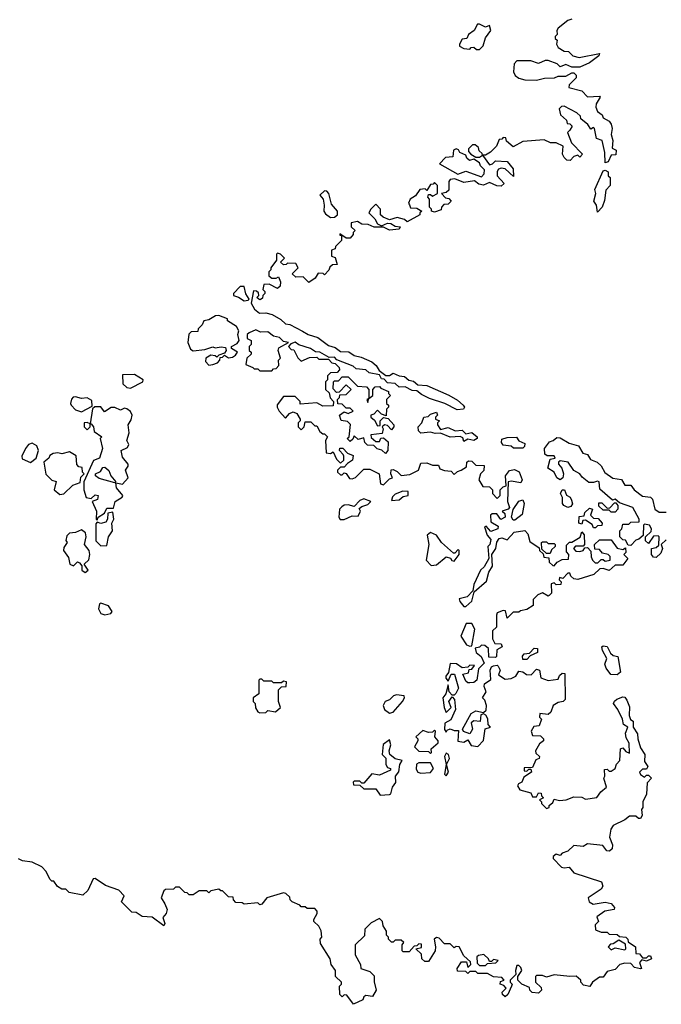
# Model space of a CAD drawing. Extents: x 2219101 to 2444320, y 201258 to 358766.
# Tile 109 of 256: x 2299121 to 2302391, y 276762 to 281780. Entities that reach past the tile are written whole.
import ezdxf

# ---------------------------------------------------------------- set-up
doc = ezdxf.new("R2010")
doc.units = 0

msp = doc.modelspace()

# ---------------------------------------------------------------- linework, layer by layer
at = {"layer": '0CON10XD'}
for points in [[(2301935, 281783.3), (2301913.8, 281776.2), (2301865, 281737.5), (2301857.5, 281725), (2301860, 281705), (2301850, 281695), (2301850, 281685), (2301860, 281675), (2301856.7, 281655), (2301865, 281637.5), (2301895, 281620), (2301918.3, 281618.3), (2301940, 281595), (2301973, 281587), (2302075, 281607.5), (2302072.5, 281595), (2302025, 281560), (2301975, 281537.5), (2301935, 281537.5), (2301905, 281552.5), (2301875, 281540), (2301860, 281555), (2301815, 281572.5), (2301798.3, 281571.7), (2301765, 281556.7), (2301725, 281570), (2301655, 281570), (2301641.2, 281555), (2301636.7, 281515), (2301646.2, 281495), (2301665, 281482), (2301695, 281474.2), (2301755, 281472), (2301795, 281482.5), (2301846.4, 281483.6), (2301865, 281492.5), (2301905, 281492.5), (2301935, 281510), (2301945, 281510), (2301957, 281497), (2301957, 281483), (2301921.7, 281448.3), (2301920, 281435), (2301985, 281417.5), (2302015, 281387.5), (2302075, 281390), (2302080, 281385), (2302058.3, 281351.7), (2302057.5, 281335), (2302065, 281312.5), (2302090, 281295), (2302095, 281280), (2302125, 281262.5), (2302135, 281247.5), (2302140, 281225), (2302136, 281195), (2302143.8, 281165), (2302140, 281125), (2302160, 281115), (2302158.3, 281091.7), (2302135, 281090), (2302120, 281055), (2302105, 281050), (2302103.6, 281103.6), (2302090, 281165), (2302060, 281175), (2302050, 281225), (2302045, 281230), (2302031.7, 281221.7), (2302016.4, 281246.4), (2301980, 281275), (2301978.3, 281288.3), (2301960, 281305), (2301895, 281340), (2301881.7, 281338.3), (2301870, 281325), (2301877.5, 281295), (2301908.3, 281268.3), (2301911.7, 281251.7), (2301925, 281250), (2301937, 281237), (2301925, 281217.5), (2301912.5, 281205), (2301933, 281153), (2301990, 281095), (2301975, 281080), (2301965, 281090), (2301945, 281082.5), (2301927, 281063), (2301910, 281065), (2301895, 281077.5), (2301886.7, 281095), (2301890, 281135), (2301855, 281152.5), (2301826.7, 281153.3), (2301793, 281167), (2301685, 281160), (2301635, 281132.5), (2301601.7, 281161.7), (2301598.3, 281178.3), (2301585, 281180), (2301578.3, 281171.7), (2301565, 281170), (2301550, 281135), (2301520, 281105), (2301495, 281090), (2301480, 281090), (2301478.3, 281098.3), (2301461.7, 281111.7), (2301458.3, 281128.3), (2301441.7, 281141.7), (2301428.3, 281141.7), (2301408.3, 281121.7), (2301408.3, 281108.3), (2301420, 281095), (2301445, 281080), (2301465, 281080), (2301480, 281090), (2301515, 281040), (2301530, 281045), (2301545, 281060), (2301605, 281057.5), (2301635, 281020), (2301638.3, 280981.7), (2301595, 281020), (2301575, 281023.3), (2301561.7, 281018.3), (2301553.6, 281006.4), (2301553.6, 280983.6), (2301590, 280945), (2301575, 280932.5), (2301553, 280933), (2301515, 280950), (2301485, 280936), (2301461.4, 280941.4), (2301438.3, 280958.3), (2301385, 280950), (2301339.3, 280969.3), (2301314.2, 280965.8), (2301307.5, 280955), (2301308.3, 280911.7), (2301295, 280900), (2301270, 280895), (2301291.7, 280871.7), (2301308.3, 280868.3), (2301320, 280855), (2301305, 280840), (2301281.7, 280838.3), (2301270, 280825), (2301268.3, 280811.7), (2301235, 280800), (2301220, 280805), (2301220, 280815), (2301210, 280825), (2301210, 280865), (2301200, 280875), (2301205, 280890), (2301215, 280890), (2301225, 280880), (2301250, 280895), (2301250, 280935), (2301235, 280950), (2301228.3, 280941.7), (2301215, 280940), (2301195, 280910), (2301187.5, 280917.5), (2301160, 280915), (2301138.3, 280881.7), (2301110, 280865), (2301102.5, 280845), (2301106.7, 280836.7), (2301111.7, 280821.7), (2301145, 280820), (2301170, 280805), (2301160, 280795), (2301160, 280785), (2301095, 280750), (2301081.7, 280761.7), (2301045, 280772.5), (2301005, 280760), (2300973, 280773), (2300960, 280785), (2300960, 280815), (2300935, 280840), (2300910, 280815), (2300900, 280795), (2300930, 280765), (2300945, 280740), (2300965, 280730), (2300995, 280742.5), (2301011.7, 280741.7), (2301035, 280727.5), (2301060, 280725), (2301055, 280712.5), (2301005, 280707.5), (2300975, 280722.5), (2300927, 280723), (2300896.7, 280736.7), (2300865, 280737.5), (2300841.7, 280751.7), (2300810, 280745), (2300810, 280725), (2300830, 280705), (2300820, 280695), (2300820, 280685), (2300805, 280667.5), (2300785, 280667.5), (2300751.7, 280688.3), (2300751.7, 280681.7), (2300760, 280680), (2300760, 280655), (2300730, 280625), (2300728.3, 280611.7), (2300710, 280605), (2300710, 280575), (2300728.3, 280568.3), (2300738.3, 280531.7), (2300715, 280530), (2300700.7, 280519.3), (2300697, 280503), (2300675, 280480), (2300667, 280487), (2300641.7, 280488.3), (2300626.7, 280463.3), (2300595, 280440), (2300565, 280470), (2300528.3, 280468.3), (2300510, 280485), (2300540, 280515), (2300528.3, 280538.3), (2300485, 280540), (2300478.3, 280531.7), (2300465, 280530), (2300450, 280545), (2300470, 280565), (2300450, 280585), (2300435, 280590), (2300430, 280585), (2300430, 280555), (2300400, 280515), (2300400, 280505), (2300390, 280495), (2300390, 280475), (2300405, 280462.5), (2300427.5, 280462.5), (2300440, 280470), (2300450, 280445), (2300448.3, 280421.7), (2300435, 280410), (2300391.7, 280431.7), (2300365, 280430), (2300360, 280405), (2300370, 280395), (2300370, 280385), (2300360, 280375), (2300358.3, 280361.7), (2300347, 280353), (2300340, 280355), (2300330, 280365), (2300340, 280375), (2300338.3, 280388.3), (2300327, 280397), (2300312.5, 280397.5), (2300300, 280335), (2300317.1, 280305), (2300342.5, 280285), (2300375, 280286.2), (2300407, 280277), (2300452.2, 280252.2), (2300475, 280230.5), (2300496.7, 280226.7), (2300562.7, 280192.7), (2300590.8, 280175), (2300640, 280160), (2300695, 280120), (2300729.1, 280109.1), (2300755, 280088.9), (2300797.5, 280087.5), (2300825, 280068.9), (2300861.1, 280061.1), (2300916.1, 280036.1), (2300937.9, 280017.9), (2300952.3, 279992.3), (2300986.4, 279966.4), (2301005, 279967.5), (2301025, 279978.5), (2301054.4, 279964.4), (2301082, 279962), (2301103.8, 279943.8), (2301127.6, 279937.6), (2301150, 279920), (2301196.2, 279916.2), (2301307.2, 279867.2), (2301351.9, 279841.9), (2301381.4, 279815), (2301387.1, 279805), (2301383.3, 279795), (2301351.2, 279791.2), (2301287.5, 279825), (2301210, 279850), (2301169.3, 279869.3), (2301145, 279888.8), (2301121.2, 279891.2), (2301085, 279908.8), (2301055, 279907.5), (2301035, 279926.7), (2300995, 279930), (2300978.3, 279948.3), (2300965, 279950), (2300955, 279970), (2300901.2, 279981.2), (2300885, 279996.2), (2300835, 280000), (2300820, 280015), (2300737, 280047), (2300725, 280060), (2300698.3, 280058.3), (2300650, 280085)], [(2301465, 281627.5), (2301483.6, 281646.4), (2301495, 281687.5), (2301522.5, 281725), (2301515, 281750), (2301495, 281741.2), (2301465, 281757.5), (2301453.3, 281756.7), (2301437.5, 281725), (2301407.5, 281705), (2301400, 281685), (2301375, 281680), (2301362.5, 281655), (2301362.5, 281645), (2301385, 281633.3), (2301415, 281630), (2301421.7, 281638.3), (2301435, 281640), (2301448.3, 281628.3), (2301465, 281627.5)], [(2301475, 280980), (2301487.5, 280995), (2301490, 281015), (2301470, 281035), (2301465, 281050), (2301435, 281070), (2301413, 281063), (2301400, 281075), (2301395, 281090), (2301363.3, 281103.3), (2301356.4, 281116.4), (2301345, 281122.5), (2301332.5, 281115), (2301328.3, 281081.7), (2301291.7, 281078.3), (2301260, 281045), (2301353.6, 280993.6), (2301395, 281007.5), (2301475, 280980)], [(2302065, 280800), (2302060, 280835), (2302047.5, 280855), (2302057.5, 280895), (2302052.5, 280915), (2302095, 281010), (2302105, 281012.5), (2302120, 281005), (2302120, 280985), (2302130, 280975), (2302130, 280935), (2302108.3, 280911.7), (2302101.7, 280858.3), (2302090, 280825), (2302065, 280800)], [(2300705, 280772.5), (2300725, 280774.3), (2300740, 280785), (2300740, 280805), (2300710.6, 280840.6), (2300696.7, 280895), (2300686.7, 280906.7), (2300675, 280907.5), (2300650, 280885), (2300666.7, 280865), (2300672.5, 280835), (2300670, 280805), (2300680, 280790), (2300705, 280772.5)], [(2300265, 280346.7), (2300285, 280350), (2300290, 280355), (2300273, 280383), (2300265, 280420), (2300245, 280420), (2300210, 280385), (2300210, 280375), (2300236.2, 280366.2), (2300265, 280346.7)], [(2300085, 280020), (2300105, 280022.5), (2300128.3, 280031.7), (2300140, 280045), (2300141.7, 280058.3), (2300155, 280060), (2300165, 280070), (2300185, 280056.7), (2300205, 280060), (2300220, 280070), (2300230, 280085), (2300200, 280105), (2300200, 280115), (2300229.3, 280130.7), (2300240, 280145), (2300233.3, 280175), (2300237.5, 280195), (2300226.4, 280216.4), (2300180, 280245), (2300180, 280255), (2300135, 280272.5), (2300118.3, 280271.7), (2300085, 280250), (2300060, 280245), (2300050, 280225), (2300030, 280205), (2300028.3, 280191.7), (2299995, 280190), (2299983, 280177), (2299977.5, 280135), (2299991.7, 280101.7), (2300005, 280093.3), (2300065, 280100), (2300105, 280112.5), (2300117, 280107), (2300147, 280113), (2300169.3, 280109.3), (2300172.5, 280095), (2300165, 280080), (2300135, 280070), (2300125, 280060), (2300117, 280067), (2300095, 280070), (2300070, 280055), (2300068.3, 280038.3), (2300085, 280020)], [(2300405, 279990), (2300415, 280000), (2300428.3, 280001.7), (2300441.7, 280018.3), (2300440, 280045), (2300450, 280055), (2300437.5, 280095), (2300441.7, 280108.3), (2300490, 280135), (2300465, 280140), (2300445, 280160), (2300415, 280166.7), (2300385, 280190), (2300347.5, 280187.5), (2300325, 280200), (2300290, 280185), (2300280, 280175), (2300280, 280155), (2300300, 280145), (2300300, 280125), (2300290, 280115), (2300290, 280095), (2300300, 280085), (2300300, 280075), (2300277.5, 280055), (2300273, 280023), (2300308.3, 280008.3), (2300315, 280000), (2300335, 280000), (2300345, 279990), (2300405, 279990)], [(2300650, 280085), (2300627.5, 280087.5), (2300602.5, 280105), (2300543.6, 280123.6), (2300525, 280136.2), (2300502.5, 280127.5), (2300490, 280115), (2300505, 280100), (2300518.3, 280098.3), (2300537.5, 280057.5), (2300555, 280040), (2300598.3, 280058.3), (2300635, 280060), (2300645, 280050), (2300695, 280050), (2300711.7, 280031.7), (2300728.3, 280028.3), (2300748.3, 280008.3), (2300750, 279995), (2300738.3, 279981.7), (2300705, 279980), (2300690, 279965), (2300690, 279945), (2300680, 279935), (2300680, 279895), (2300698.3, 279878.3), (2300703, 279853), (2300720, 279835), (2300718.3, 279811.7), (2300665, 279810), (2300635, 279827.5), (2300550, 279820), (2300550, 279835), (2300525, 279860), (2300465, 279860), (2300433, 279817), (2300432.5, 279805), (2300442.5, 279785), (2300475, 279750), (2300495, 279772.5), (2300515, 279782.5), (2300533, 279773), (2300550, 279745), (2300550, 279735), (2300540, 279725), (2300540, 279705), (2300555, 279690), (2300570, 279705), (2300575, 279730), (2300605, 279730), (2300625, 279710), (2300635, 279710), (2300650.7, 279680.7), (2300665, 279670), (2300675, 279670), (2300690, 279655), (2300680, 279635), (2300682.5, 279572.5), (2300705, 279570), (2300718.3, 279578.3), (2300735, 279540), (2300755, 279520), (2300772.5, 279535), (2300772.5, 279555), (2300770, 279565), (2300750, 279585), (2300753, 279597), (2300767, 279597), (2300791.7, 279571.7), (2300820, 279560), (2300817.5, 279535), (2300791.2, 279518.8), (2300775, 279500), (2300755, 279500), (2300740, 279485), (2300740, 279475), (2300755, 279460), (2300765, 279460), (2300775, 279470), (2300785, 279467.5), (2300801.7, 279441.7), (2300815, 279440), (2300832.5, 279447.5), (2300875, 279490), (2300905, 279490), (2300952.5, 279465), (2300960, 279415), (2300975, 279410), (2301005, 279440), (2301020, 279445), (2301012.5, 279465), (2301013.3, 279486.7), (2301025, 279487.5), (2301045, 279477.5), (2301065, 279457.5), (2301108.3, 279461.7), (2301152.5, 279485), (2301165, 279520), (2301195, 279522.5), (2301225, 279510), (2301255, 279510), (2301261.7, 279491.7), (2301285, 279482.5), (2301320, 279480), (2301335, 279462.5), (2301351.7, 279478.3), (2301370, 279485), (2301398.3, 279501.7), (2301400, 279525), (2301408.3, 279531.7), (2301425, 279530), (2301445, 279510), (2301488.3, 279508.3), (2301487, 279483), (2301470, 279465), (2301460, 279435), (2301481.7, 279401.7), (2301515, 279400), (2301530, 279385), (2301530, 279365), (2301555, 279340), (2301570, 279355), (2301570, 279385), (2301585, 279400), (2301600, 279405), (2301597.5, 279455), (2301617, 279483), (2301643, 279487), (2301666.1, 279476.1), (2301682, 279435), (2301675, 279420), (2301625, 279428.8), (2301610, 279425), (2301607.5, 279325), (2301616.4, 279293.6), (2301610, 279285), (2301580, 279275), (2301593.6, 279263.6), (2301595.8, 279244.2), (2301573.3, 279233.3), (2301551.7, 279261.7), (2301528.3, 279261.7), (2301520, 279255), (2301521.7, 279221.7), (2301559.3, 279199.3), (2301557.5, 279185), (2301522.5, 279172.5), (2301498.3, 279198.3), (2301490, 279195), (2301503, 279153), (2301521.7, 279131.7), (2301517.5, 279105), (2301507.5, 279095), (2301512.5, 279035), (2301487.7, 278992.3), (2301470, 278975), (2301435, 278902.5), (2301430, 278870), (2301400.8, 278839.2), (2301361.2, 278828.8), (2301363.3, 278815), (2301385, 278790), (2301395, 278790), (2301425, 278817.5), (2301436.4, 278863.6), (2301500.7, 278919.3), (2301512.5, 278965), (2301530, 278995), (2301527.5, 279055), (2301546.7, 279085), (2301552, 279118), (2301564.2, 279135.8), (2301578.8, 279138.8), (2301605, 279130), (2301641.7, 279168.3), (2301695, 279177.5), (2301710, 279160), (2301720.5, 279120.5), (2301768.3, 279088.3), (2301770, 279075), (2301788.3, 279058.3), (2301791.7, 279041.7), (2301818.3, 279038.3), (2301820, 279015), (2301838.3, 278998.3), (2301845, 278997.5), (2301860, 279015), (2301885, 279030), (2301918.3, 279031.7), (2301920, 279055), (2301908.3, 279068.3), (2301908.3, 279101.7), (2301923, 279117), (2301935, 279117.5), (2301976.7, 279143.3), (2301985, 279170), (2301997.5, 279155), (2302000, 279105), (2301992.5, 279097.5), (2301953.3, 279096.7), (2301942.5, 279085), (2301955, 279072.5), (2301975, 279070), (2301992.5, 279075), (2302001.7, 279088.3), (2302015, 279090), (2302031.7, 279071.7), (2302033, 279043), (2302040, 279025), (2302053, 279013), (2302067, 279013), (2302085, 279030), (2302095, 279030), (2302105, 279020), (2302130, 279025), (2302130, 279045), (2302120, 279055), (2302091.7, 279061.7), (2302075, 279080), (2302051.7, 279081.7), (2302050, 279105), (2302075, 279130), (2302135, 279130), (2302165, 279087.5), (2302195, 279080), (2302208.3, 279088.3), (2302210, 279065), (2302200, 279055), (2302220, 279035), (2302195, 279000), (2302155, 279000), (2302125, 278972.5), (2302095, 278982.5), (2302078.3, 278981.7), (2302047, 278953), (2301965, 278927.5), (2301945, 278930), (2301930, 278945), (2301925, 278960), (2301915, 278960), (2301888.3, 278931.7), (2301871.7, 278938.3), (2301870, 278925), (2301880, 278915), (2301878.3, 278901.7), (2301855, 278900), (2301845, 278910), (2301830, 278905), (2301831.7, 278858.3), (2301820, 278845), (2301815, 278842.5), (2301785, 278860), (2301761.2, 278848.8), (2301737.5, 278825), (2301737.5, 278795), (2301706.1, 278773.9), (2301673, 278767), (2301665, 278760), (2301635, 278760), (2301605, 278730), (2301597, 278767), (2301585, 278770), (2301555, 278757.5), (2301550, 278745), (2301550, 278685), (2301530, 278665), (2301530, 278625), (2301541.7, 278601.7), (2301575, 278600), (2301580, 278585), (2301551.7, 278568.3), (2301550, 278535), (2301545, 278530), (2301511.7, 278531.7), (2301510, 278575), (2301491.7, 278591.7), (2301475, 278592.5), (2301465, 278583.3), (2301442.5, 278577.5), (2301447.5, 278555), (2301472.5, 278535), (2301488.3, 278501.7), (2301458.3, 278471.7), (2301450, 278415), (2301435, 278402.5), (2301415, 278400), (2301405, 278400), (2301395, 278410), (2301380, 278445), (2301408.3, 278451.7), (2301411.7, 278468.3), (2301425, 278470), (2301438.3, 278488.3), (2301415, 278490), (2301405, 278480), (2301375, 278477.5), (2301347.7, 278497.7), (2301315, 278500), (2301307, 278453), (2301292.5, 278435), (2301292.5, 278425), (2301305, 278410), (2301320, 278445), (2301337.5, 278445), (2301356.4, 278373.6), (2301344, 278346), (2301335, 278337.5), (2301325, 278337.5), (2301310, 278355), (2301305, 278390), (2301293.3, 278345), (2301277.5, 278325), (2301283.3, 278275), (2301295, 278250), (2301320, 278275), (2301307.5, 278305), (2301325, 278330), (2301336.1, 278316.1), (2301342.5, 278265), (2301318.3, 278211.7), (2301287.5, 278195), (2301285, 278162.5), (2301295, 278150), (2301300, 278160), (2301315, 278166.7), (2301335, 278157.5), (2301357, 278157), (2301353.6, 278103.6), (2301385, 278097.5), (2301405, 278110), (2301421.2, 278081.2), (2301455, 278076.7), (2301483.9, 278106.1), (2301493, 278167), (2301520, 278175), (2301508.3, 278188.3), (2301506.4, 278216.4), (2301496.4, 278236.4), (2301485, 278242.5), (2301471.7, 278238.3), (2301467, 278203), (2301435, 278207.5), (2301422.5, 278197.5), (2301428.8, 278165), (2301415, 278140), (2301383, 278153), (2301377.5, 278165), (2301422.5, 278245), (2301445, 278257.5), (2301485, 278250), (2301498.8, 278261.2), (2301500, 278285), (2301491.7, 278311.7), (2301480, 278325), (2301497.5, 278355), (2301488.3, 278381.7), (2301490, 278395), (2301522.5, 278417.5), (2301518, 278465), (2301525, 278482.5), (2301535, 278487.5), (2301555, 278490), (2301560, 278485), (2301570, 278465), (2301561.7, 278441.7), (2301595, 278420), (2301625, 278422.5), (2301650, 278435), (2301665, 278460), (2301685, 278457.5), (2301703.6, 278443.6), (2301728, 278442), (2301755, 278470), (2301770, 278465), (2301777, 278427), (2301815, 278413.3), (2301865, 278420), (2301871.7, 278438.3), (2301885, 278450), (2301898.3, 278448.3), (2301900, 278315), (2301890, 278305), (2301865, 278300), (2301840, 278285), (2301828.3, 278251.7), (2301815, 278240), (2301772.5, 278245), (2301770, 278225), (2301780, 278215), (2301768.3, 278181.7), (2301741.7, 278178.3), (2301726.7, 278155), (2301735, 278132.5), (2301775, 278130), (2301790, 278115), (2301790, 278105), (2301770.7, 278089.3), (2301750, 278055), (2301751.7, 278041.7), (2301770, 278025), (2301767.5, 278015), (2301751.7, 278008.3), (2301735, 277970), (2301691.7, 277968.3), (2301691.7, 277951.7), (2301705, 277950), (2301715, 277960), (2301725, 277960), (2301730, 277945), (2301690.7, 277919.3), (2301680, 277895), (2301663.6, 277886.4), (2301657.5, 277875), (2301670, 277855), (2301725, 277840), (2301735, 277820), (2301755, 277820), (2301765, 277840), (2301778.3, 277838.3), (2301780, 277825), (2301790, 277815), (2301770, 277805), (2301780, 277795), (2301780, 277785), (2301805, 277760), (2301820, 277765), (2301820, 277775), (2301838.3, 277791.7), (2301845, 277807.5), (2301871.2, 277801.2), (2301906.1, 277803.9), (2301945, 277820), (2301985, 277817.5), (2302005, 277807.5), (2302063, 277817), (2302082.5, 277845), (2302111.7, 277868.3), (2302097.5, 277915), (2302102.5, 277925), (2302101.7, 277958.3), (2302115, 277960), (2302125, 277950), (2302135, 277950), (2302156.4, 277963.6), (2302163, 277987), (2302180, 278005), (2302182.5, 278065), (2302195, 278070), (2302210.7, 278050.7), (2302228.3, 278041.7), (2302227.5, 278092.5)], [(2299685, 279902.5), (2299747.5, 279935), (2299750, 279945), (2299705, 279972.5), (2299645, 279970), (2299646.7, 279925), (2299666.4, 279906.4), (2299685, 279902.5)], [(2300985, 279570), (2300967, 279587), (2300943, 279593), (2300925, 279610), (2300892.5, 279612.5), (2300880, 279625), (2300875, 279650), (2300845, 279640), (2300825, 279660), (2300818.3, 279641.7), (2300805, 279630), (2300790, 279645), (2300800, 279655), (2300807, 279717), (2300791.7, 279731.7), (2300758.3, 279738.3), (2300750, 279765), (2300775, 279782.5), (2300795, 279773.3), (2300820, 279785), (2300805, 279800), (2300785, 279800), (2300765, 279820), (2300741.7, 279821.7), (2300740, 279845), (2300750, 279855), (2300751.7, 279868.3), (2300785, 279870), (2300810, 279895), (2300785, 279920), (2300748.3, 279881.7), (2300735, 279880), (2300718.3, 279898.3), (2300720, 279935), (2300725, 279940), (2300745, 279940), (2300765, 279960), (2300795, 279960), (2300841.7, 279911.7), (2300888.3, 279908.3), (2300900, 279895), (2300900, 279850), (2300890, 279845), (2300895, 279830), (2300900, 279850), (2300920, 279865), (2300920, 279895), (2300931.7, 279908.3), (2300955, 279910), (2300961.7, 279901.7), (2301000, 279885), (2301000, 279875), (2301010, 279865), (2300990, 279845), (2300990, 279825), (2301000, 279815), (2301000, 279805), (2300990, 279795), (2300988.3, 279761.7), (2300965, 279770), (2300945, 279790), (2300925, 279770), (2300910, 279765), (2300910, 279755), (2300929.3, 279739.3), (2300945, 279710), (2300958.3, 279711.7), (2300957.5, 279735), (2300975, 279752.5), (2300998.3, 279748.3), (2301027.5, 279715), (2301027.5, 279705), (2301015, 279690), (2300995, 279712.5), (2300980, 279715), (2300967.5, 279705), (2300972.5, 279695), (2300968.3, 279671.7), (2300910, 279665), (2300911.7, 279651.7), (2300935, 279630), (2300955, 279630), (2300961.7, 279648.3), (2300975, 279650), (2300998.3, 279628.3), (2300996.7, 279585), (2300985, 279570)], [(2299435, 279782.5), (2299489.3, 279810.7), (2299488.8, 279838.8), (2299465, 279853.8), (2299435, 279848.8), (2299405, 279858.8), (2299393.9, 279856.1), (2299384, 279846), (2299378.8, 279825), (2299383.3, 279815), (2299405, 279792.5), (2299435, 279782.5)], [(2299515, 279230), (2299520, 279245), (2299553.3, 279265), (2299565, 279290), (2299599.3, 279290.7), (2299607.5, 279325), (2299643.6, 279346.4), (2299646.7, 279355), (2299614.2, 279395), (2299610, 279420), (2299645, 279413.3), (2299673.3, 279445), (2299660, 279485), (2299673.8, 279505), (2299673.8, 279515), (2299645, 279550), (2299638.6, 279585), (2299669.8, 279600.2), (2299677.1, 279615), (2299666.7, 279635), (2299678, 279675), (2299673.1, 279715), (2299689.5, 279740.5), (2299693.8, 279765), (2299685, 279783.3), (2299667, 279797), (2299655, 279800), (2299635, 279790), (2299605, 279803.3), (2299586.4, 279803.6), (2299552.5, 279782.5), (2299535, 279806.7), (2299503.3, 279806.7), (2299492.5, 279797.5), (2299480, 279720), (2299465, 279727.5), (2299450, 279725), (2299450, 279705), (2299465, 279690), (2299480, 279705), (2299480, 279720), (2299485, 279720), (2299497.5, 279705), (2299500.7, 279680.7), (2299540, 279655), (2299530, 279645), (2299543.3, 279595), (2299526.7, 279545), (2299496.7, 279533.3), (2299447.5, 279425), (2299447.5, 279385), (2299460, 279345), (2299485, 279340), (2299505, 279358.8), (2299520, 279355), (2299517.5, 279335), (2299490, 279325), (2299511.4, 279275), (2299510, 279235), (2299515, 279230)], [(2301385, 279630), (2301380, 279650), (2301366.2, 279656.2), (2301315, 279653.3), (2301265, 279673.8), (2301238.3, 279671.7), (2301215, 279678), (2301165, 279672.5), (2301153.3, 279685), (2301151.2, 279705), (2301170, 279725), (2301180, 279755), (2301201.7, 279758.3), (2301215, 279770), (2301245, 279780), (2301250, 279765), (2301240, 279755), (2301240, 279745), (2301260, 279735), (2301250, 279725), (2301250, 279715), (2301265, 279692.5), (2301305, 279702.5), (2301340, 279685), (2301375, 279687.5), (2301395, 279670), (2301425, 279676.7), (2301452.5, 279655), (2301452.5, 279645), (2301435, 279636.2), (2301405, 279642.5), (2301385, 279630)], [(2301685, 279596.7), (2301637, 279597), (2301625, 279606), (2301585, 279611.2), (2301575.8, 279625), (2301578, 279642), (2301605, 279651.4), (2301652.5, 279652.5), (2301665, 279633.3), (2301695, 279620), (2301693.3, 279605), (2301685, 279596.7)], [(2302415, 279130), (2302390, 279105), (2302397.5, 279085), (2302388.3, 279061.7), (2302365, 279040), (2302351.7, 279041.7), (2302340, 279055), (2302340, 279085), (2302365, 279090), (2302378.3, 279101.7), (2302380, 279145), (2302375, 279150), (2302351.7, 279148.3), (2302325, 279110), (2302310, 279125), (2302310, 279145), (2302338.3, 279171.7), (2302340, 279185), (2302330, 279205), (2302305, 279210), (2302300, 279205), (2302298.3, 279151.7), (2302277, 279133), (2302261.7, 279128.3), (2302235, 279100), (2302221.7, 279101.7), (2302208.3, 279128.3), (2302195, 279130), (2302180, 279145), (2302180, 279175), (2302190, 279185), (2302195, 279210), (2302225, 279210), (2302235, 279220), (2302278.3, 279221.7), (2302277.5, 279235), (2302245, 279294), (2302177.5, 279317.5), (2302156.4, 279336.4), (2302141.7, 279331.7), (2302077.7, 279387.7), (2302073.3, 279425), (2302065, 279429.2), (2302045, 279420.8), (2302021.7, 279421.7), (2301988, 279448), (2301975, 279466.2), (2301945, 279483.3), (2301915.4, 279525.4), (2301875, 279532.5), (2301867.5, 279525), (2301866.7, 279515), (2301884, 279495), (2301892.5, 279465), (2301888.8, 279445), (2301875, 279435.8), (2301858.6, 279445), (2301845, 279474), (2301812.5, 279495), (2301825, 279540), (2301850, 279545), (2301845, 279556.7), (2301808.3, 279558.3), (2301796.7, 279566.7), (2301796, 279595), (2301820.7, 279629.3), (2301840, 279635), (2301858.3, 279651.7), (2301875, 279648.8), (2301921.9, 279621.9), (2301968.3, 279608.3), (2301991.7, 279571.7), (2302014.1, 279564.1), (2302029.1, 279539.1), (2302063.3, 279525), (2302085, 279506.7), (2302103, 279473), (2302144.2, 279444.2), (2302187.5, 279437.5), (2302205, 279407.5), (2302235, 279407.5), (2302252.5, 279385), (2302295, 279352.5), (2302336.1, 279346.1), (2302346.2, 279336.2), (2302357.5, 279285), (2302380.7, 279270.7), (2302415, 279270)], [(2299175, 279523.3), (2299204.1, 279545.9), (2299216.2, 279585), (2299207.9, 279607.9), (2299185, 279622.5), (2299166.2, 279615), (2299150, 279595), (2299131.2, 279555), (2299132.9, 279542.9), (2299175, 279523.3)], [(2299325, 279361.2), (2299345, 279363.8), (2299391.7, 279408.3), (2299428.3, 279421.7), (2299431.7, 279448.3), (2299450, 279465), (2299440, 279475), (2299438.3, 279498.3), (2299421.7, 279501.7), (2299412.5, 279512.5), (2299408.3, 279558.3), (2299375, 279577.5), (2299335, 279567.5), (2299315, 279573.3), (2299291.2, 279568.8), (2299275, 279560), (2299270, 279545), (2299243.3, 279525), (2299254.6, 279464.6), (2299285, 279433.3), (2299307, 279427), (2299296.7, 279385), (2299325, 279361.2)], [(2299605, 279420), (2299525, 279441.2), (2299507.5, 279455), (2299507.5, 279465), (2299532, 279478), (2299545, 279497.5), (2299555, 279500), (2299575, 279482.5), (2299585.9, 279455.9), (2299610, 279425), (2299605, 279420)], [(2301015, 279330), (2301055, 279332.5), (2301075, 279350), (2301100, 279355), (2301100, 279375), (2301073, 279377), (2301035, 279362.5), (2301020.7, 279349.3), (2301015, 279330)], [(2301915, 279293.8), (2301894.2, 279304.2), (2301888, 279315), (2301887.5, 279345), (2301876.2, 279365), (2301885, 279383.8), (2301896.7, 279385), (2301907.5, 279357.5), (2301926.2, 279346.2), (2301932.3, 279332.3), (2301937.5, 279312.5), (2301930, 279300), (2301915, 279293.8)], [(2300775, 279233.8), (2300815, 279252.5), (2300845, 279250), (2300857.5, 279275), (2300851.7, 279288.3), (2300865, 279300), (2300895, 279310), (2300910, 279325), (2300875, 279337.5), (2300855, 279330), (2300825, 279300), (2300795, 279307.5), (2300775, 279306.7), (2300761.7, 279298.3), (2300750, 279285), (2300746.7, 279245), (2300753.8, 279233.8), (2300775, 279233.8)], [(2301645, 279230), (2301635, 279230), (2301626.7, 279245), (2301635.8, 279284.2), (2301664.1, 279325.9), (2301685, 279332.5), (2301692.5, 279315), (2301681.7, 279258.3), (2301645, 279230)], [(2302055, 279190), (2302045, 279190), (2302038.3, 279208.3), (2302005, 279230), (2301991.7, 279228.3), (2301985, 279210), (2301970, 279215), (2301971.7, 279248.3), (2301998.3, 279251.7), (2302001.7, 279268.3), (2302025, 279290), (2302040, 279285), (2302030, 279255), (2302045, 279240), (2302068.3, 279238.3), (2302090, 279215), (2302088.3, 279201.7), (2302065, 279200), (2302055, 279190)], [(2302155, 279270), (2302135, 279270), (2302125, 279280), (2302095, 279280), (2302071.7, 279301.7), (2302071.7, 279318.3), (2302088.3, 279318.3), (2302115, 279290), (2302128.3, 279291.7), (2302151.7, 279318.3), (2302158.3, 279318.3), (2302170, 279305), (2302170, 279285), (2302155, 279270)], [(2299535, 279099.2), (2299565, 279100), (2299574, 279145), (2299593.8, 279175), (2299590, 279215), (2299600, 279235), (2299595, 279270), (2299570, 279265), (2299567.5, 279235), (2299560, 279220), (2299535, 279212.5), (2299515, 279220), (2299508.3, 279211.7), (2299508, 279125), (2299535, 279099.2)], [(2299455, 278963.3), (2299470, 278975), (2299450, 279005), (2299472.9, 279027.1), (2299478.9, 279055), (2299474.5, 279074.5), (2299450.8, 279105), (2299458.6, 279145), (2299455.8, 279165), (2299435, 279180), (2299405, 279166.7), (2299375, 279163.8), (2299360.9, 279149.1), (2299356.2, 279126.2), (2299362.5, 279115), (2299345, 279090), (2299343.3, 279075), (2299369.5, 279039.5), (2299376.7, 279005), (2299395, 278996.2), (2299415, 279017.5), (2299425, 279012.5), (2299437.5, 278997.5), (2299436.7, 278975), (2299455, 278963.3)], [(2301218.3, 278998.3), (2301245, 279002.5), (2301295, 279043.3), (2301316.7, 279036.7), (2301323.6, 279023.6), (2301335, 279020), (2301360, 279055), (2301360, 279075), (2301355, 279080), (2301338.3, 279061.7), (2301331.7, 279061.7), (2301270, 279115), (2301245, 279152.5), (2301215, 279167.5), (2301197, 279153), (2301206.7, 279105), (2301192.5, 279025), (2301218.3, 278998.3)], [(2301825, 279060), (2301805, 279060), (2301781.7, 279081.7), (2301780, 279115), (2301785, 279120), (2301805, 279120), (2301815, 279110), (2301845, 279110), (2301850, 279105), (2301850, 279095), (2301831.7, 279078.3), (2301825, 279060)], [(2299555, 278746.7), (2299585, 278753.8), (2299592.5, 278765), (2299573, 278793), (2299535, 278806.7), (2299527, 278803), (2299523, 278777), (2299534, 278754), (2299555, 278746.7)], [(2301415, 278587.5), (2301425, 278590), (2301440, 278675), (2301425, 278703.3), (2301396.7, 278703.3), (2301368.3, 278638.3), (2301397.5, 278595), (2301415, 278587.5)], [(2301705, 278520), (2301685, 278520), (2301683.3, 278536.7), (2301691.7, 278548.3), (2301718.3, 278551.7), (2301743, 278577), (2301760, 278575), (2301760, 278555), (2301721.7, 278538.3), (2301705, 278520)], [(2302165, 278442), (2302133.1, 278443.1), (2302110, 278475), (2302102.5, 278495), (2302113.3, 278525), (2302091.2, 278565), (2302087.5, 278585), (2302095, 278590), (2302115.7, 278585.7), (2302131.7, 278551.7), (2302145, 278540), (2302170, 278535), (2302182.5, 278455), (2302165, 278442)], [(2300345, 278247.5), (2300375, 278250), (2300385, 278260), (2300425, 278252.5), (2300450, 278275), (2300440, 278305), (2300440, 278365), (2300455, 278380), (2300478.3, 278381.7), (2300480, 278405), (2300465, 278410), (2300455, 278400), (2300415, 278400), (2300405, 278410), (2300365, 278410), (2300355, 278420), (2300345, 278420), (2300340, 278415), (2300340, 278345), (2300310, 278325), (2300310, 278305), (2300320, 278295), (2300323, 278273), (2300333.6, 278253.6), (2300345, 278247.5)], [(2302227.5, 278092.5), (2302211.2, 278121.2), (2302207.5, 278145), (2302220, 278175), (2302198.8, 278188.8), (2302193.8, 278215), (2302170, 278265), (2302148, 278295), (2302151.9, 278308.1), (2302163.3, 278316.7), (2302195, 278330), (2302205, 278327.5), (2302215, 278312.5), (2302228.3, 278278.3), (2302226.7, 278235), (2302233.9, 278213.9), (2302247.5, 278205), (2302247.5, 278175), (2302270, 278140), (2302271.2, 278115), (2302285, 278070), (2302306.7, 278035), (2302305, 278000), (2302322.5, 277975), (2302315, 277960), (2302295, 277960), (2302280, 277945), (2302284.1, 277934.1), (2302305, 277920), (2302315, 277930), (2302325, 277930), (2302340, 277915), (2302318.3, 277891.7), (2302315.9, 277834.1), (2302296.7, 277795), (2302296.7, 277765), (2302290, 277755), (2302292.5, 277725), (2302285, 277710), (2302275, 277710), (2302261.7, 277721.7), (2302228.3, 277721.7), (2302205, 277703.3), (2302145, 277673.3), (2302134.2, 277655.8), (2302127.5, 277615), (2302142.5, 277575), (2302140, 277555), (2302127, 277543), (2302112.5, 277545), (2302092.5, 277572.5), (2302015, 277580), (2301993, 277567), (2301945, 277571.2), (2301915, 277543.3), (2301885, 277532.5), (2301875, 277520), (2301855, 277527.5), (2301840, 277515), (2301840, 277505), (2301881.7, 277461.7), (2301895, 277457.5), (2301921.7, 277461.7), (2301945, 277433.3), (2302086.4, 277386.4), (2302092.5, 277365), (2302085, 277350), (2302017.5, 277305), (2302023.3, 277285), (2302043, 277273), (2302105, 277283.3), (2302136.1, 277276.1), (2302152.5, 277255), (2302150, 277245), (2302103, 277237), (2302061.7, 277208.3), (2302070, 277185), (2302053, 277167), (2302055, 277142.5), (2302085, 277130), (2302115, 277130), (2302125, 277120), (2302165, 277117.5), (2302178.3, 277108.3), (2302210, 277105), (2302220, 277095), (2302221.7, 277081.7), (2302260, 277055), (2302261.7, 277021.7), (2302280, 277020), (2302295, 277000), (2302315, 277000), (2302325, 277010), (2302335, 277010), (2302340, 276995), (2302315, 276982.5), (2302291.7, 276988.3), (2302280, 276975), (2302290, 276945), (2302285, 276942.5), (2302255, 276950), (2302235, 276970), (2302205, 276972.5), (2302180, 276965), (2302155, 276940), (2302115, 276930), (2302095, 276900), (2302075, 276900), (2302040, 276875), (2302026.4, 276853.6), (2301995, 276860), (2301980, 276875), (2301980, 276885), (2301956.4, 276906.4), (2301925, 276903.8), (2301845, 276912.5), (2301805, 276900), (2301785, 276910), (2301755, 276910), (2301750, 276905), (2301750, 276875), (2301778.3, 276848.3), (2301780, 276835), (2301765, 276820), (2301733, 276823), (2301720, 276835), (2301718.3, 276848.3), (2301680, 276865), (2301660, 276885), (2301660, 276905), (2301680, 276935), (2301675, 276950), (2301665, 276960), (2301655, 276960), (2301647.5, 276935), (2301650, 276915), (2301620, 276885), (2301620, 276875), (2301630, 276865), (2301627.5, 276855), (2301608.3, 276811.7), (2301595, 276800), (2301581.7, 276811.7), (2301580, 276825), (2301600, 276845), (2301588.3, 276858.3), (2301570, 276865), (2301571.7, 276878.3), (2301590, 276885), (2301578.3, 276898.3), (2301535, 276902.5), (2301505, 276920), (2301455, 276920), (2301445, 276930), (2301415, 276930), (2301405, 276920), (2301395, 276930), (2301351.7, 276931.7), (2301350, 276945), (2301371.7, 276978.3), (2301398.3, 276978.3), (2301405, 276950), (2301420, 276965), (2301418.3, 276978.3), (2301385, 277010), (2301360, 277055), (2301345, 277057.5), (2301335, 277050), (2301315, 277070), (2301285, 277070), (2301259.3, 277099.3), (2301245, 277102.5), (2301232.5, 277095), (2301240, 277055), (2301237.5, 277035), (2301205, 276980), (2301185, 276980), (2301170, 276995), (2301168.3, 277018.3), (2301140, 277045), (2301168.3, 277051.7), (2301168.3, 277068.3), (2301155, 277070), (2301145, 277060), (2301131.7, 277058.3), (2301105, 277030), (2301075, 277030), (2301070, 277035), (2301070, 277065), (2301078.3, 277078.3), (2301065, 277090), (2301035, 277090), (2301025, 277080), (2301015, 277080), (2301000, 277095), (2301000, 277105), (2300990, 277115), (2300990, 277135), (2300973, 277163), (2300970, 277185), (2300955, 277200), (2300911.7, 277178.3), (2300880, 277145), (2300878.3, 277111.7), (2300830, 277065), (2300830, 277015), (2300857.5, 276965), (2300860, 276945), (2300905, 276930), (2300927, 276907), (2300927, 276877), (2300937.5, 276835), (2300918.3, 276801.7), (2300885, 276807.5), (2300875, 276800), (2300870, 276785), (2300822.5, 276762.5), (2300788.3, 276808.3), (2300775, 276810), (2300765, 276800), (2300753, 276813), (2300750, 276855), (2300760, 276865), (2300760, 276875), (2300730, 276905), (2300730, 276935), (2300707.5, 276965), (2300702.5, 276995), (2300653, 277073), (2300652.5, 277095), (2300660, 277105), (2300657, 277137), (2300645, 277160), (2300620, 277185), (2300620, 277195), (2300637.5, 277225), (2300637, 277237), (2300625, 277250), (2300585, 277250), (2300575, 277260), (2300555, 277260), (2300548.3, 277268.3), (2300510, 277285), (2300500, 277295), (2300498.3, 277308.3), (2300477, 277327), (2300465, 277330), (2300380, 277305), (2300355, 277272.5), (2300345, 277270), (2300335, 277280), (2300265, 277272.5), (2300255, 277280), (2300221.7, 277281.7), (2300210, 277295), (2300208.3, 277308.3), (2300185, 277310), (2300155, 277340), (2300145, 277340), (2300135, 277350), (2300095, 277340), (2300085, 277330), (2300075, 277340), (2300035, 277340), (2300005, 277320), (2299985, 277320), (2299975, 277330), (2299961.7, 277331.7), (2299935, 277360), (2299915, 277360), (2299905, 277350), (2299863, 277347), (2299855, 277340), (2299842.5, 277305), (2299860, 277275), (2299872.5, 277245), (2299867.5, 277225), (2299850, 277205), (2299860, 277175), (2299855, 277162.5), (2299795, 277206), (2299745, 277210), (2299715, 277230), (2299691.7, 277231.7), (2299640, 277285), (2299652.5, 277315), (2299626.7, 277345), (2299558.3, 277368.3), (2299505, 277403.3), (2299495, 277402.5), (2299468.3, 277341.7), (2299441.7, 277318.3), (2299373, 277333), (2299355, 277350), (2299335, 277350), (2299313.6, 277363.6), (2299295, 277390), (2299285, 277390), (2299275, 277400), (2299255, 277440), (2299233, 277463), (2299185, 277486.2), (2299135, 277493.8), (2299113.8, 277503.8)], [(2301005, 278246.2), (2301025, 278251.2), (2301071.2, 278305), (2301082.5, 278325), (2301080, 278335), (2301040.7, 278339.3), (2301026.2, 278333.8), (2301005, 278313.3), (2300983.8, 278306.2), (2300973.8, 278285), (2300980, 278265), (2301005, 278246.2)], [(2301215, 278040), (2301220, 278045), (2301217.5, 278065), (2301253.8, 278095), (2301253.3, 278105), (2301236.7, 278125), (2301240, 278155), (2301235, 278160), (2301225, 278150), (2301205, 278147.5), (2301175, 278157.5), (2301140, 278125), (2301150, 278115), (2301150, 278105), (2301132.5, 278075), (2301155, 278053.3), (2301205, 278050), (2301215, 278040)], [(2300958.3, 277828.3), (2301005, 277831.2), (2301012.5, 277835), (2301021.2, 277868.8), (2301037.3, 277892.7), (2301036.7, 277925), (2301053.6, 277946.4), (2301057.5, 277985), (2301070, 278005), (2301035, 278013.3), (2301006.7, 278035), (2301003.3, 278055), (2301012.5, 278085), (2301005, 278110), (2300973.3, 278086.7), (2300967.5, 278035), (2300987, 278017), (2300987.5, 277985), (2300995, 277970), (2301010, 277965), (2301010, 277955), (2300955, 277930), (2300915, 277937.5), (2300875, 277890), (2300865, 277890), (2300855, 277900), (2300825, 277900), (2300820, 277895), (2300821.7, 277881.7), (2300855, 277880), (2300875, 277860), (2300935, 277860), (2300958.3, 277828.3)], [(2301295, 277926.2), (2301306.7, 277945), (2301296, 277985), (2301311.1, 278015), (2301305.8, 278035), (2301295, 278042), (2301285.7, 278025), (2301294, 277985), (2301286.2, 277935), (2301295, 277926.2)], [(2301165, 277940), (2301215, 277943.3), (2301230, 277965), (2301215, 277993.3), (2301155, 277992.5), (2301143, 277987), (2301140.7, 277960.7), (2301150, 277945), (2301165, 277940)], [(2302205, 277040), (2302210, 277045), (2302208.3, 277068.3), (2302175, 277090), (2302145, 277070), (2302131.7, 277068.3), (2302120, 277055), (2302135, 277040), (2302155, 277050), (2302205, 277040)], [(2301495, 276960), (2301505, 276970), (2301547, 276973), (2301560, 276985), (2301535, 276990), (2301525, 276980), (2301515, 276980), (2301510, 276995), (2301487, 277017), (2301458.3, 277011.7), (2301450, 277005), (2301451.7, 276971.7), (2301465, 276960), (2301495, 276960)]]:
    msp.add_lwpolyline(points, dxfattribs=at)

doc.saveas('drawing.dxf')
